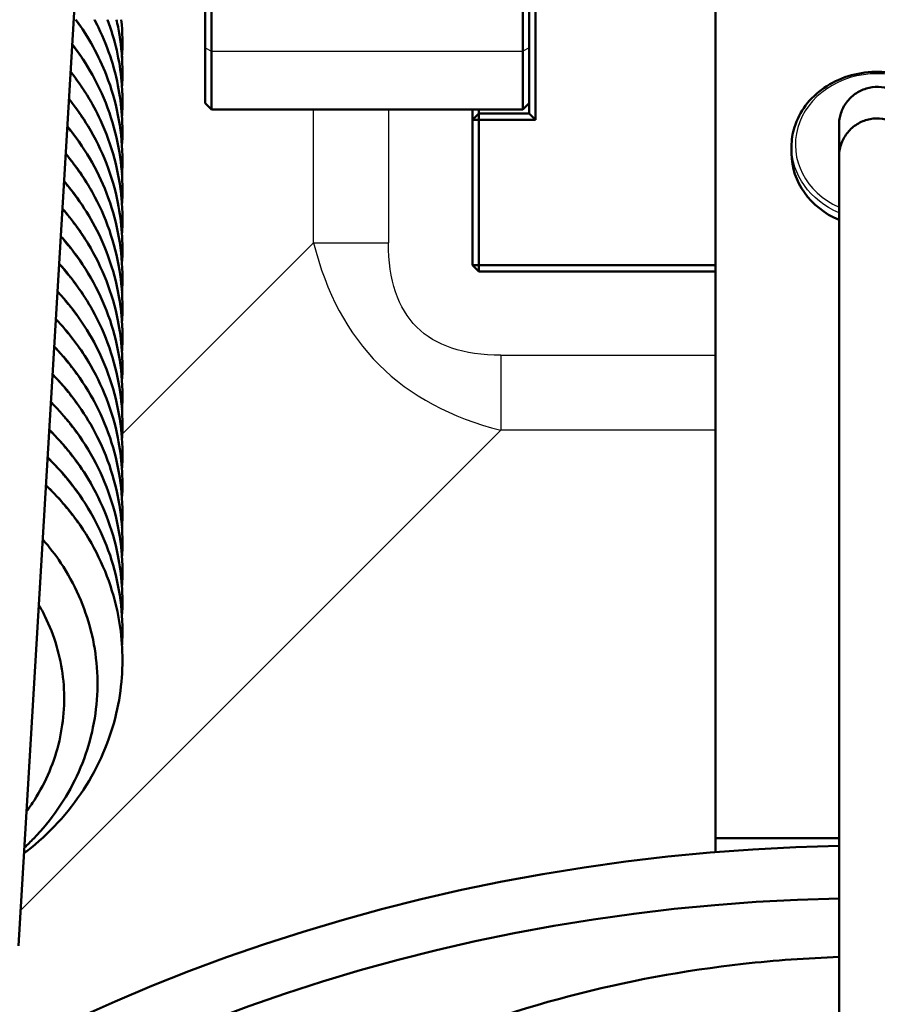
# Model space of a CAD drawing. Header units: millimetres. Extents: x 196 to 2279, y -1387 to 2348.
# Tile 63 of 82: x 365 to 432, y 1494 to 1571. Entities that reach past the tile are written whole.
import ezdxf

# ---------------------------------------------------------------- set-up
doc = ezdxf.new("R2010")
doc.units = ezdxf.units.MM
doc.header["$LTSCALE"] = 0.75
doc.layers.add('Visible', color=7, linetype='Continuous', lineweight=50)
doc.layers.add('Visible Narrow', color=7, linetype='Continuous', lineweight=25)

msp = doc.modelspace()

# ---------------------------------------------------------------- linework, layer by layer
at = {"layer": 'Visible', "extrusion": (0, 1, -2.96628e-13)}
for p, q in [((419.477, 2318.996, 219.695), (419.477, 1507.27, 688.345)), ((406.405, 2196.115, 278.485), (364.848, 1498.805, -556.942)), ((405.377, 1573.963, -797.284), (405.377, 1563.613, -797.284)), ((379.477, 1564.913, -468.952), (379.977, 1564.413, -468.952)), ((404.877, 1564.913, -468.952), (404.377, 1564.413, -468.952)), ((404.877, 1564.113, -797.784), (404.877, 1564.913, -797.784)), ((404.377, 1564.413, -468.952), (379.977, 1564.413, -468.952)), ((400.927, 1564.113, -797.784), (400.427, 1563.613, -797.784)), ((400.927, 1564.113, -797.784), (404.877, 1564.113, -797.784)), ((400.927, 1563.613, -797.284), (400.927, 1564.113, -797.784)), ((405.377, 1563.613, -797.284), (404.877, 1564.113, -797.784)), ((400.427, 1552.213, -797.784), (400.427, 1563.613, -797.784)), ((400.927, 1563.613, -797.284), (400.427, 1563.613, -797.784)), ((405.377, 1563.613, -797.284), (400.927, 1563.613, -797.284)), ((400.927, 1563.613, -797.284), (400.927, 1552.213, -797.284)), ((425.452, 1561.514, 658.298), (425.452, 1560.964, 657.345)), ((400.427, 1552.213, -797.784), (400.927, 1551.713, -797.784)), ((400.927, 1552.213, -797.284), (400.427, 1552.213, -797.784)), ((400.927, 1552.213, -797.284), (419.477, 1552.213, -797.284)), ((400.927, 1552.213, -797.284), (400.927, 1551.713, -797.784)), ((419.477, 1551.713, -797.784), (400.927, 1551.713, -797.784)), ((419.477, 1507.27, 688.345), (429.177, 1507.27, 688.345)), ((419.477, 1507.27, 688.345), (419.477, 1506.154, 686.412))]:
    msp.add_line(p, q, dxfattribs=at)
at = {"layer": 'Visible', "extrusion": (-1, 2.50122e-15, -7.37395e-28)}
msp.add_arc((-1583.463, -482.965, -379.477), 26.181, 57.14463, 122.85537, dxfattribs=at)
at = {"layer": 'Visible', "extrusion": (1, -2.78386e-15, 1.00535e-15)}
msp.add_arc((1583.463, -482.965, 379.977), 26.681, 57.14463, 122.85537, dxfattribs=at)
at = {"layer": 'Visible', "extrusion": (-1, 2.85144e-15, -1.39818e-16)}
msp.add_arc((-1583.463, -482.965, -404.377), 26.681, 57.14463, 122.85537, dxfattribs=at)
at = {"layer": 'Visible', "extrusion": (1, -2.72185e-15, 1.42488e-16)}
msp.add_arc((1583.463, -482.965, 404.877), 26.181, 57.14463, 122.85537, dxfattribs=at)
at = {"layer": 'Visible', "extrusion": (-1, 4.67462e-15, -9.77407e-16)}
msp.add_arc((-1574.413, -468.952, -379.477), 9.5, 0, 57.14463, dxfattribs=at)
at = {"layer": 'Visible', "extrusion": (1, -3.59561e-15, 8.49772e-16)}
msp.add_arc((1574.413, -468.952, 379.977), 10, 122.85537, 180, dxfattribs=at)
at = {"layer": 'Visible', "extrusion": (-1, 3.55271e-15, -9.28537e-16)}
msp.add_arc((-1574.413, -468.952, -404.377), 10, 0, 57.14463, dxfattribs=at)
at = {"layer": 'Visible', "extrusion": (1, -3.78485e-15, 8.94497e-16)}
msp.add_arc((1574.413, -468.952, 404.877), 9.5, 122.85537, 180, dxfattribs=at)
at = {"layer": 'Visible', "extrusion": (1, -1.03621e-14, -2.02698e-15)}
msp.add_arc((1566.613, -894.784, 400.427), 3, 180, 222.83343, dxfattribs=at)
at = {"layer": 'Visible', "extrusion": (-1, 0, 0)}
msp.add_arc((-1566.613, -894.784, -400.927), 2.5, 331.64236, 0, dxfattribs=at)
at = {"layer": 'Visible', "extrusion": (8.90498e-14, 0.5, 0.866025)}
msp.add_arc((-432.177, -1023.162, 1349.76), 6.725, 0, 63.50648, dxfattribs=at)
at = {"layer": 'Visible', "extrusion": (-1.3306e-16, -0.5, -0.866025)}
msp.add_arc((432.245, -826.481, -1350.633), 133.5, 180, 268.6831, dxfattribs=at)
at = {"layer": 'Visible', "extrusion": (-2.18791e-15, -0.5, -0.866025)}
msp.add_arc((432.245, -826.481, -1350.633), 128.738, 180, 268.63438, dxfattribs=at)
at = {"layer": 'Visible'}
for points, knots in [([(369.333, 1571.463, -710.687), (370.326, 1570.106, -711.217), (371.142, 1568.622, -711.789), (372.515, 1565.079, -713.138), (372.941, 1562.927, -713.946), (372.988, 1560.703, -714.783), (372.989, 1560.61, -714.818), (372.991, 1560.237, -714.958), (372.986, 1559.958, -715.064), (372.969, 1559.539, -715.221), (372.962, 1559.4, -715.274), (372.953, 1559.262, -715.326)], [226.345585, 226.345585, 226.345585, 226.345585, 226.872212, 226.872212, 227.555218, 227.555218, 227.585093, 227.585093, 227.674734, 227.674734, 227.7193, 227.7193, 227.7193, 227.7193]), ([(370.785, 1571.463, -718.238), (371.651, 1569.84, -718.863), (372.281, 1568.088, -719.527), (372.944, 1564.757, -720.782), (373.051, 1563.155, -721.385), (372.953, 1561.573, -721.981)], [239.825915, 239.825915, 239.825915, 239.825915, 240.40674, 240.40674, 240.912339, 240.912339, 240.912339, 240.912339]), ([(371.824, 1571.463, -725.778), (372.406, 1569.898, -726.373), (372.778, 1568.253, -726.991), (372.967, 1566.081, -727.809), (372.99, 1565.552, -728.008), (372.99, 1564.636, -728.353), (372.977, 1564.248, -728.499), (372.952, 1563.861, -728.645)], [253.285394, 253.285394, 253.285394, 253.285394, 253.8146328, 253.8146328, 253.984022, 253.984022, 254.108207, 254.108207, 254.108207, 254.108207]), ([(372.517, 1571.463, -733.308), (372.609, 1571.065, -733.458), (372.688, 1570.665, -733.609), (372.91, 1569.294, -734.125), (372.99, 1568.31, -734.496), (372.99, 1567.299, -734.876), (372.99, 1567.27, -734.887), (372.989, 1567.134, -734.938), (372.988, 1567.028, -734.978), (372.98, 1566.673, -735.112), (372.969, 1566.425, -735.206), (372.953, 1566.176, -735.299)], [266.7328434, 266.7328434, 266.7328434, 266.7328434, 266.8629236, 266.8629236, 267.1774778, 267.1774778, 267.1869316, 267.1869316, 267.2209023, 267.2209023, 267.3006762, 267.3006762, 267.3006762, 267.3006762]), ([(369.062, 1569.518, -703.889), (369.648, 1568.756, -704.188), (370.176, 1567.955, -704.498), (371.686, 1565.238, -705.546), (372.411, 1563.155, -706.334), (372.91, 1560.075, -707.494), (372.99, 1559.091, -707.864), (372.99, 1558.08, -708.245), (372.99, 1558.051, -708.256), (372.989, 1557.915, -708.307), (372.988, 1557.809, -708.347), (372.98, 1557.455, -708.481), (372.969, 1557.206, -708.574), (372.953, 1556.957, -708.668)], [213.102447, 213.102447, 213.102447, 213.102447, 213.402415, 213.402415, 214.086589, 214.086589, 214.401143, 214.401143, 214.410597, 214.410597, 214.444568, 214.444568, 214.524342, 214.524342, 214.524342, 214.524342]), ([(368.935, 1567.378, -697.167), (369.858, 1566.202, -697.629), (370.645, 1564.924, -698.122), (372.169, 1561.639, -699.381), (372.737, 1559.514, -700.179), (372.967, 1556.862, -701.178), (372.99, 1556.333, -701.377), (372.99, 1555.418, -701.722), (372.977, 1555.029, -701.868), (372.952, 1554.642, -702.014)], [199.888028, 199.888028, 199.888028, 199.888028, 200.354763, 200.354763, 201.038298, 201.038298, 201.207687, 201.207687, 201.331872, 201.331872, 201.331872, 201.331872]), ([(438.902, 1561.514, 658.298), (438.902, 1562.135, 657.96), (438.788, 1562.756, 657.623), (438.343, 1563.937, 656.979), (438.011, 1564.497, 656.673), (437.163, 1565.499, 656.124), (436.645, 1565.941, 655.88), (435.475, 1566.663, 655.482), (434.822, 1566.942, 655.327), (433.447, 1567.307, 655.125), (432.725, 1567.392, 655.078), (431.286, 1567.36, 655.095), (430.569, 1567.243, 655.161), (429.215, 1566.816, 655.397), (428.577, 1566.507, 655.568), (427.445, 1565.729, 655.997), (426.952, 1565.26, 656.255), (426.162, 1564.211, 656.829), (425.864, 1563.632, 657.146), (425.528, 1562.534, 657.744), (425.452, 1562.024, 658.021), (425.452, 1561.514, 658.298)], [3.141593, 3.141593, 3.141593, 3.141593, 3.457009, 3.457009, 3.773807, 3.773807, 4.093383, 4.093383, 4.415145, 4.415145, 4.737973, 4.737973, 5.061065, 5.061065, 5.383787, 5.383787, 5.705271, 5.705271, 6.024376, 6.024376, 6.283185, 6.283185, 6.283185, 6.283185]), ([(429.177, 1563.213, 674.655), (429.177, 1563.367, 674.688), (429.189, 1563.522, 674.721), (429.237, 1563.823, 674.786), (429.272, 1563.971, 674.817), (429.416, 1564.42, 674.914), (429.566, 1564.714, 674.976), (429.948, 1565.23, 675.086), (430.182, 1565.459, 675.135), (430.705, 1565.827, 675.212), (430.999, 1565.97, 675.242), (431.612, 1566.155, 675.281), (431.938, 1566.199, 675.29), (432.582, 1566.181, 675.287), (432.908, 1566.119, 675.274), (433.519, 1565.896, 675.227), (433.812, 1565.73, 675.192), (434.326, 1565.317, 675.104), (434.552, 1565.061, 675.05), (434.787, 1564.684, 674.97), (434.842, 1564.585, 674.949), (435.03, 1564.189, 674.864), (435.121, 1563.868, 674.796), (435.17, 1563.436, 674.702), (435.177, 1563.324, 674.678), (435.177, 1563.213, 674.655)], [0, 0, 0, 0, 0.0473335, 0.0473335, 0.0935734, 0.0935734, 0.1918577, 0.1918577, 0.2887892, 0.2887892, 0.3849095, 0.3849095, 0.4811037, 0.4811037, 0.5782484, 0.5782484, 0.6767837, 0.6767837, 0.7778899, 0.7778899, 0.81222, 0.81222, 0.9117344, 0.9117344, 0.945869, 0.945869, 0.945869, 0.945869]), ([(368.807, 1565.233, -690.446), (369.354, 1564.553, -690.713), (369.854, 1563.839, -690.991), (371.417, 1561.246, -691.995), (372.217, 1559.187, -692.776), (372.944, 1555.538, -694.151), (373.051, 1553.937, -694.754), (372.953, 1552.354, -695.35)], [186.673564, 186.673564, 186.673564, 186.673564, 186.945905, 186.945905, 187.630405, 187.630405, 188.136004, 188.136004, 188.136004, 188.136004]), ([(429.177, 1560.72, 947.107), (429.177, 1560.797, 947.106), (429.18, 1560.873, 947.105), (429.211, 1561.273, 947.102), (429.29, 1561.597, 947.099), (429.545, 1562.195, 947.094), (429.724, 1562.477, 947.092), (430.158, 1562.961, 947.088), (430.418, 1563.17, 947.086), (430.984, 1563.49, 947.083), (431.298, 1563.605, 947.082), (431.937, 1563.726, 947.081), (432.271, 1563.734, 947.081), (432.914, 1563.644, 947.082), (433.233, 1563.545, 947.083), (433.818, 1563.251, 947.085), (434.091, 1563.052, 947.087), (434.427, 1562.709, 947.09), (434.524, 1562.593, 947.091), (434.802, 1562.208, 947.094), (434.95, 1561.91, 947.097), (435.088, 1561.459, 947.1), (435.121, 1561.315, 947.102), (435.165, 1561.021, 947.104), (435.177, 1560.87, 947.105), (435.177, 1560.72, 947.107)], [0, 0, 0, 0, 0.0229711, 0.0229711, 0.1204151, 0.1204151, 0.2179193, 0.2179193, 0.3154756, 0.3154756, 0.4130543, 0.4130543, 0.5106186, 0.5106186, 0.6080815, 0.6080815, 0.7069296, 0.7069296, 0.7520993, 0.7520993, 0.8493589, 0.8493589, 0.893452, 0.893452, 0.9385478, 0.9385478, 0.9385478, 0.9385478]), ([(368.679, 1563.088, -683.725), (369.971, 1561.512, -684.345), (371.016, 1559.73, -685.034), (372.515, 1555.86, -686.507), (372.941, 1553.708, -687.314), (372.988, 1551.485, -688.152), (372.989, 1551.391, -688.187), (372.991, 1551.019, -688.327), (372.986, 1550.739, -688.432), (372.969, 1550.32, -688.59), (372.962, 1550.182, -688.642), (372.953, 1550.043, -688.695)], [173.457849, 173.457849, 173.457849, 173.457849, 174.095877, 174.095877, 174.778883, 174.778883, 174.808758, 174.808758, 174.8984, 174.8984, 174.942965, 174.942965, 174.942965, 174.942965]), ([(429.177, 1560.72, 692.185), (429.177, 1560.841, 691.718), (429.177, 1560.959, 691.25), (429.177, 1561.715, 688.161), (429.177, 1562.249, 685.508), (429.177, 1562.811, 681.484), (429.177, 1562.959, 680.126), (429.177, 1563.16, 677.398), (429.177, 1563.162, 676.025), (429.177, 1563.213, 674.655)], [10.999042, 10.999042, 10.999042, 10.999042, 11.143747, 11.143747, 11.953307, 11.953307, 12.362716, 12.362716, 12.77404, 12.77404, 12.77404, 12.77404]), ([(368.551, 1560.936, -677.008), (369.344, 1559.988, -677.381), (370.046, 1558.971, -677.777), (371.686, 1556.019, -678.915), (372.411, 1553.936, -679.702), (372.91, 1550.856, -680.863), (372.99, 1549.872, -681.233), (372.99, 1548.861, -681.614), (372.99, 1548.832, -681.625), (372.989, 1548.696, -681.676), (372.988, 1548.59, -681.716), (372.98, 1548.236, -681.849), (372.969, 1547.987, -681.943), (372.953, 1547.738, -682.037)], [160.241238, 160.241238, 160.241238, 160.241238, 160.62608, 160.62608, 161.310254, 161.310254, 161.624808, 161.624808, 161.634262, 161.634262, 161.668233, 161.668233, 161.748007, 161.748007, 161.748007, 161.748007]), ([(429.177, 1469.786, 1015.519), (429.177, 1472.349, 1019.711), (429.177, 1475.203, 1023.766), (429.177, 1481.353, 1030.545), (429.177, 1484.599, 1033.429), (429.177, 1490.203, 1036.682), (429.177, 1492.284, 1037.602), (429.177, 1497.334, 1039.059), (429.177, 1500.437, 1039.348), (429.177, 1506.095, 1038.861), (429.177, 1508.727, 1038.223), (429.177, 1514.372, 1036.19), (429.177, 1517.372, 1034.637), (429.177, 1524.27, 1030.215), (429.177, 1528.021, 1027.036), (429.177, 1536.488, 1018.474), (429.177, 1540.897, 1012.686), (429.177, 1549.582, 998.642), (429.177, 1553.471, 989.98), (429.177, 1558.85, 971.679), (429.177, 1560.282, 961.885), (429.177, 1560.691, 950.466), (429.177, 1560.69, 948.786), (429.177, 1560.72, 947.107)], [0, 0, 0, 0, 1.474182, 1.474182, 2.745828, 2.745828, 3.418118, 3.418118, 4.322702, 4.322702, 5.121716, 5.121716, 6.122528, 6.122528, 7.579752, 7.579752, 9.73486, 9.73486, 12.533465, 12.533465, 15.457198, 15.457198, 15.961106, 15.961106, 15.961106, 15.961106]), ([(368.423, 1558.784, -670.29), (369.569, 1557.441, -670.82), (370.534, 1555.946, -671.399), (372.169, 1552.42, -672.749), (372.737, 1550.295, -673.548), (372.967, 1547.643, -674.547), (372.99, 1547.115, -674.746), (372.99, 1546.199, -675.091), (372.977, 1545.811, -675.237), (372.952, 1545.423, -675.383)], [147.027616, 147.027616, 147.027616, 147.027616, 147.578429, 147.578429, 148.261963, 148.261963, 148.431353, 148.431353, 148.555538, 148.555538, 148.555538, 148.555538]), ([(368.294, 1556.627, -663.573), (369.045, 1555.766, -663.914), (369.719, 1554.845, -664.273), (371.417, 1552.027, -665.363), (372.217, 1549.969, -666.145), (372.944, 1546.319, -667.52), (373.051, 1544.718, -668.123), (372.953, 1543.135, -668.719)], [133.814334, 133.814334, 133.814334, 133.814334, 134.16957, 134.16957, 134.85407, 134.85407, 135.35967, 135.35967, 135.35967, 135.35967]), ([(368.165, 1554.471, -656.857), (368.239, 1554.389, -656.889), (368.311, 1554.306, -656.922), (369.812, 1552.562, -657.61), (370.961, 1550.652, -658.349), (372.515, 1546.641, -659.876), (372.941, 1544.489, -660.683), (372.988, 1542.266, -661.52), (372.989, 1542.173, -661.555), (372.991, 1541.8, -661.696), (372.986, 1541.52, -661.801), (372.969, 1541.102, -661.959), (372.962, 1540.963, -662.011), (372.953, 1540.824, -662.063)], [120.599045, 120.599045, 120.599045, 120.599045, 120.633367, 120.633367, 121.319543, 121.319543, 122.002548, 122.002548, 122.032423, 122.032423, 122.122065, 122.122065, 122.166631, 122.166631, 122.166631, 122.166631]), ([(368.037, 1552.307, -650.143), (369.043, 1551.197, -650.584), (369.922, 1549.976, -651.059), (371.686, 1546.8, -652.283), (372.411, 1544.718, -653.071), (372.91, 1541.637, -654.231), (372.99, 1540.653, -654.602), (372.99, 1539.643, -654.982), (372.99, 1539.613, -654.993), (372.989, 1539.478, -655.044), (372.988, 1539.372, -655.084), (372.98, 1539.017, -655.218), (372.969, 1538.768, -655.312), (372.953, 1538.52, -655.405)], [107.383725, 107.383725, 107.383725, 107.383725, 107.849746, 107.849746, 108.533919, 108.533919, 108.848474, 108.848474, 108.857927, 108.857927, 108.891898, 108.891898, 108.971672, 108.971672, 108.971672, 108.971672]), ([(367.908, 1550.145, -643.429), (369.282, 1548.659, -644.02), (370.427, 1546.957, -644.68), (372.169, 1543.201, -646.118), (372.737, 1541.077, -646.917), (372.967, 1538.425, -647.915), (372.99, 1537.896, -648.114), (372.99, 1536.98, -648.459), (372.977, 1536.592, -648.605), (372.952, 1536.204, -648.751)], [94.170684, 94.170684, 94.170684, 94.170684, 94.802094, 94.802094, 95.485629, 95.485629, 95.655018, 95.655018, 95.779203, 95.779203, 95.779203, 95.779203]), ([(367.778, 1547.976, -636.716), (368.739, 1546.957, -637.122), (369.589, 1545.841, -637.558), (371.417, 1542.808, -638.732), (372.217, 1540.75, -639.514), (372.944, 1537.1, -640.888), (373.051, 1535.499, -641.491), (372.953, 1533.916, -642.087)], [80.958518, 80.958518, 80.958518, 80.958518, 81.393235, 81.393235, 82.077735, 82.077735, 82.583335, 82.583335, 82.583335, 82.583335]), ([(367.649, 1545.809, -630.004), (367.902, 1545.547, -630.109), (368.146, 1545.278, -630.215), (369.812, 1543.343, -630.978), (370.961, 1541.433, -631.717), (372.515, 1537.422, -633.244), (372.941, 1535.27, -634.052), (372.988, 1533.047, -634.889), (372.989, 1532.954, -634.924), (372.991, 1532.581, -635.064), (372.986, 1532.301, -635.17), (372.969, 1531.883, -635.327), (372.962, 1531.744, -635.38), (372.953, 1531.605, -635.432)], [67.743778, 67.743778, 67.743778, 67.743778, 67.857032, 67.857032, 68.543208, 68.543208, 69.226214, 69.226214, 69.256088, 69.256088, 69.34573, 69.34573, 69.390296, 69.390296, 69.390296, 69.390296]), ([(367.52, 1543.637, -623.293), (368.744, 1542.385, -623.794), (369.802, 1540.973, -624.344), (371.686, 1537.581, -625.652), (372.411, 1535.499, -626.44), (372.91, 1532.418, -627.6), (372.99, 1531.434, -627.97), (372.99, 1530.424, -628.351), (372.99, 1530.394, -628.362), (372.989, 1530.259, -628.413), (372.988, 1530.153, -628.453), (372.98, 1529.798, -628.587), (372.969, 1529.549, -628.68), (372.953, 1529.301, -628.774)], [54.529306, 54.529306, 54.529306, 54.529306, 55.073411, 55.073411, 55.757585, 55.757585, 56.072139, 56.072139, 56.081593, 56.081593, 56.115564, 56.115564, 56.195337, 56.195337, 56.195337, 56.195337]), ([(367.39, 1541.465, -616.582), (367.441, 1541.414, -616.603), (367.491, 1541.363, -616.623), (369.079, 1539.738, -617.273), (370.353, 1537.896, -617.988), (372.169, 1533.982, -619.487), (372.737, 1531.858, -620.285), (372.967, 1529.206, -621.284), (372.99, 1528.677, -621.483), (372.99, 1527.761, -621.828), (372.977, 1527.373, -621.974), (372.952, 1526.985, -622.12)], [41.316709, 41.316709, 41.316709, 41.316709, 41.338959, 41.338959, 42.025759, 42.025759, 42.709294, 42.709294, 42.878683, 42.878683, 43.002868, 43.002868, 43.002868, 43.002868]), ([(367.261, 1539.287, -609.873), (368.435, 1538.13, -610.338), (369.464, 1536.83, -610.847), (371.417, 1533.589, -612.101), (372.217, 1531.531, -612.882), (372.944, 1527.881, -614.257), (373.051, 1526.28, -614.86), (372.953, 1524.697, -615.456)], [28.105576, 28.105576, 28.105576, 28.105576, 28.616901, 28.616901, 29.301401, 29.301401, 29.807, 29.807, 29.807, 29.807]), ([(367.131, 1537.109, -603.165), (367.57, 1536.685, -603.335), (367.988, 1536.243, -603.511), (369.812, 1534.124, -604.347), (370.961, 1532.214, -605.086), (372.515, 1528.203, -606.613), (372.941, 1526.052, -607.42), (372.988, 1523.828, -608.258), (372.989, 1523.735, -608.293), (372.991, 1523.362, -608.433), (372.986, 1523.082, -608.538), (372.969, 1522.663, -608.696), (372.962, 1522.524, -608.749), (372.953, 1522.384, -608.801)], [14.891533, 14.891533, 14.891533, 14.891533, 15.080698, 15.080698, 15.766873, 15.766873, 16.449879, 16.449879, 16.479754, 16.479754, 16.569396, 16.569396, 16.61421, 16.61421, 16.61421, 16.61421]), ([(367.001, 1534.928, -596.456), (367.911, 1534.063, -596.805), (368.737, 1533.118, -597.178), (370.725, 1530.345, -598.26), (371.692, 1528.35, -599.025), (372.749, 1524.646, -600.425), (372.99, 1522.933, -601.069), (372.99, 1521.205, -601.72), (372.99, 1521.175, -601.731), (372.989, 1521.04, -601.782), (372.988, 1520.934, -601.822), (372.978, 1520.51, -601.981), (372.963, 1520.192, -602.101), (372.868, 1518.921, -602.58), (372.722, 1517.97, -602.938), (372.01, 1514.934, -604.082), (371.13, 1512.885, -604.864), (368.754, 1509.244, -606.278), (367.236, 1507.599, -606.928), (365.427, 1506.191, -607.512), (365.355, 1506.136, -607.535), (365.282, 1506.08, -607.558)], [1.677747, 1.677747, 1.677747, 1.677747, 2.066113, 2.066113, 2.751396, 2.751396, 3.295804, 3.295804, 3.305258, 3.305258, 3.339229, 3.339229, 3.441167, 3.441167, 3.747685, 3.747685, 4.437679, 4.437679, 5.119062, 5.119062, 5.147357, 5.147357, 5.147357, 5.147357]), ([(366.748, 1530.685, -593.68), (367.261, 1530.099, -593.89), (367.733, 1529.481, -594.111), (369.24, 1527.214, -594.915), (370.047, 1525.393, -595.553), (370.992, 1521.646, -596.857), (371.14, 1519.671, -597.541), (370.766, 1515.823, -598.877), (370.238, 1513.901, -599.546), (368.578, 1510.345, -600.794), (367.42, 1508.669, -601.388), (365.795, 1506.989, -601.995), (365.555, 1506.754, -602.08), (365.308, 1506.525, -602.164)], [34.799967, 34.799967, 34.799967, 34.799967, 35.040568, 35.040568, 35.651772, 35.651772, 36.264123, 36.264123, 36.878882, 36.878882, 37.499417, 37.499417, 37.603219, 37.603219, 37.603219, 37.603219]), ([(366.442, 1525.547, -591.678), (366.607, 1525.261, -591.779), (366.762, 1524.971, -591.882), (367.646, 1523.176, -592.514), (368.129, 1521.536, -593.085), (368.513, 1518.234, -594.232), (368.416, 1516.529, -594.823), (367.661, 1513.27, -595.957), (366.991, 1511.676, -596.516), (365.893, 1509.94, -597.132), (365.69, 1509.644, -597.238), (365.477, 1509.353, -597.342)], [24.147093, 24.147093, 24.147093, 24.147093, 24.250151, 24.250151, 24.776782, 24.776782, 25.305086, 25.305086, 25.836452, 25.836452, 25.948466, 25.948466, 25.948466, 25.948466]), ([(356.056, 1457.154, 916.716), (360.366, 1464.362, 913.612), (365.909, 1470.859, 910.759), (379.04, 1482.15, 905.724), (386.701, 1486.866, 903.576), (403.385, 1494.007, 900.295), (412.44, 1496.365, 899.194), (424.157, 1497.672, 898.584), (426.665, 1497.853, 898.499), (429.177, 1497.937, 898.46)], [0.475503, 0.475503, 0.475503, 0.475503, 0.786121, 0.786121, 1.109501, 1.109501, 1.44201, 1.44201, 1.531998, 1.531998, 1.531998, 1.531998])]:
    msp.add_open_spline(points, degree=3, knots=knots, dxfattribs=at)
for points in [[(372.898, 1571.463, -740.834), (372.996, 1570.48, -741.204), (373.014, 1569.484, -741.579), (372.952, 1568.495, -741.952)], [(429.177, 1560.725, 659.1), (429.177, 1560.724, 659.101), (429.177, 1560.722, 659.102), (429.177, 1560.72, 659.103)]]:
    msp.add_open_spline(points, degree=3, dxfattribs=at)
at = {"layer": 'Visible Narrow', "extrusion": (0, 1, -2.96628e-13)}
for p, q in [((379.477, 1569.259, -460.972), (379.977, 1568.988, -460.552)), ((379.977, 1568.988, -460.552), (404.377, 1568.988, -460.552)), ((404.877, 1569.259, -460.972), (404.377, 1568.988, -460.552)), ((387.981, 1553.95, -905.717), (387.981, 1564.413, -905.717)), ((393.854, 1564.413, -905.284), (393.854, 1553.95, -905.284)), ((372.975, 1538.944, -907.945), (387.981, 1553.95, -905.717)), ((402.664, 1545.141, -905.284), (419.477, 1545.141, -905.284)), ((402.664, 1539.268, -905.717), (365.016, 1501.62, -911.306)), ((419.477, 1539.268, -905.717), (402.664, 1539.268, -905.717))]:
    msp.add_line(p, q, dxfattribs=at)
at = {"layer": 'Visible Narrow', "extrusion": (5.85643e-15, 0.5, 0.866025)}
msp.add_arc((-432.177, -1023.162, 1351.16), 6.425, 117.83495, 62.16505, dxfattribs=at)
at = {"layer": 'Visible Narrow', "extrusion": (1.43607e-13, -0.5, -0.866025)}
msp.add_arc((432.177, -1023.162, -1350.86), 6.725, 116.49352, 180, dxfattribs=at)
at = {"layer": 'Visible Narrow', "extrusion": (0, 1, -2.96628e-13)}
msp.add_arc((-393.854, -945.284, 1553.95), 40, 81.557, 90, dxfattribs=at)
at = {"layer": 'Visible Narrow', "extrusion": (1, 6.77053e-15, -1.9984e-14)}
msp.add_arc((1545.141, -945.284, 402.664), 40, 90, 98.443, dxfattribs=at)
at = {"layer": 'Visible Narrow'}
for points, weights, knots in [([(372.99, 1560.414, -714.892), (372.99, 1562.619, -713.994), (372.461, 1564.769, -713.118), (371.567, 1568.401, -711.639), (369.296, 1571.463, -710.353)], [0.987463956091, 0.987463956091, 1, 0.978998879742, 0.993180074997], [-0.784090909, -0.784090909, -0.784090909, -0.782467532, -0.782467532, -0.779747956, -0.779747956, -0.779747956]), ([(372.99, 1562.719, -721.55), (372.99, 1564.924, -720.652), (372.461, 1567.074, -719.776), (371.897, 1569.365, -718.842), (370.764, 1571.463, -717.973)], [0.987463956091, 0.987463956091, 1, 0.986646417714, 0.987517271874], [-0.829545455, -0.829545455, -0.829545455, -0.827922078, -0.827922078, -0.826192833, -0.826192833, -0.826192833]), ([(372.99, 1565.024, -728.207), (372.99, 1567.229, -727.309), (372.461, 1569.378, -726.434), (372.2, 1570.438, -726.002), (371.814, 1571.463, -725.581)], [0.987463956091, 0.987463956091, 1, 0.993780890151, 0.990647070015], [-0.875, -0.875, -0.875, -0.873376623, -0.873376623, -0.872571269, -0.872571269, -0.872571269]), ([(372.99, 1558.11, -708.234), (372.99, 1560.315, -707.336), (372.461, 1562.464, -706.46), (371.519, 1566.291, -704.902), (369.059, 1569.471, -703.564)], [0.987463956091, 0.987463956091, 1, 0.977902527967, 0.99475660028], [-0.738636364, -0.738636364, -0.738636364, -0.737012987, -0.737012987, -0.734151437, -0.734151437, -0.734151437]), ([(372.99, 1555.805, -701.576), (372.99, 1558.01, -700.678), (372.461, 1560.16, -699.802), (371.494, 1564.088, -698.202), (368.932, 1567.33, -696.838)], [0.987463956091, 0.987463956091, 1, 0.977323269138, 0.995666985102], [-0.693181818, -0.693181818, -0.693181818, -0.691558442, -0.691558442, -0.688621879, -0.688621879, -0.688621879]), ([(372.99, 1553.5, -694.918), (372.99, 1555.705, -694.02), (372.461, 1557.855, -693.145), (371.469, 1561.885, -691.503), (368.804, 1565.185, -690.112)], [0.987463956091, 0.987463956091, 1, 0.97675069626, 0.996619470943], [-0.647727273, -0.647727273, -0.647727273, -0.646103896, -0.646103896, -0.643093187, -0.643093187, -0.643093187]), ([(372.99, 1551.196, -688.26), (372.99, 1553.4, -687.362), (372.461, 1555.55, -686.487), (371.444, 1559.681, -684.804), (368.676, 1563.037, -683.389)], [0.987463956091, 0.987463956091, 1, 0.976184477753, 0.997612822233], [-0.602272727, -0.602272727, -0.602272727, -0.600649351, -0.600649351, -0.597565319, -0.597565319, -0.597565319]), ([(372.99, 1548.891, -681.603), (372.99, 1551.096, -680.705), (372.461, 1553.245, -679.829), (371.42, 1557.476, -678.106), (368.548, 1560.886, -676.666)], [0.987463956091, 0.987463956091, 1, 0.97562430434, 0.998645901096], [-0.556818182, -0.556818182, -0.556818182, -0.555194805, -0.555194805, -0.552038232, -0.552038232, -0.552038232]), ([(372.99, 1546.586, -674.945), (372.99, 1548.791, -674.047), (372.461, 1550.941, -673.171), (371.395, 1555.27, -671.408), (368.419, 1558.733, -669.944)], [0.987463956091, 0.987463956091, 1, 0.97506988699, 0.999717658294], [-0.511363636, -0.511363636, -0.511363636, -0.50974026, -0.50974026, -0.506511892, -0.506511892, -0.506511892]), ([(372.99, 1544.281, -668.287), (372.99, 1546.486, -667.389), (372.461, 1548.636, -666.513), (371.389, 1552.991, -664.74), (368.386, 1556.466, -663.27), (368.339, 1556.521, -663.247), (368.291, 1556.576, -663.224)], [0.987463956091, 0.987463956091, 1, 0.974927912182, 1, 0.999593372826, 0.999199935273], [-0.465909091, -0.465909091, -0.465909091, -0.464285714, -0.464285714, -0.461038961, -0.461038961, -0.460986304, -0.460986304, -0.460986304]), ([(372.99, 1541.977, -661.629), (372.99, 1544.182, -660.731), (372.461, 1546.331, -659.855), (371.389, 1550.686, -658.082), (368.386, 1554.162, -656.612), (368.275, 1554.29, -656.558), (368.162, 1554.417, -656.504)], [0.987463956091, 0.987463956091, 1, 0.974927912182, 1, 0.999051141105, 0.998174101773], [-0.420454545, -0.420454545, -0.420454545, -0.418831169, -0.418831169, -0.415584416, -0.415584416, -0.415461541, -0.415461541, -0.415461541]), ([(372.99, 1539.672, -654.971), (372.99, 1541.877, -654.073), (372.461, 1544.027, -653.198), (371.389, 1548.381, -651.424), (368.386, 1551.857, -649.954), (368.213, 1552.058, -649.869), (368.033, 1552.255, -649.786)], [0.987463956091, 0.987463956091, 1, 0.974927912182, 1, 0.998515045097, 0.997205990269], [-0.375, -0.375, -0.375, -0.373376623, -0.373376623, -0.37012987, -0.37012987, -0.369937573, -0.369937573, -0.369937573]), ([(372.99, 1537.367, -648.313), (372.99, 1539.572, -647.415), (372.461, 1541.722, -646.54), (371.389, 1546.076, -644.766), (368.386, 1549.552, -643.297), (368.151, 1549.825, -643.181), (367.904, 1550.09, -643.069)], [0.987463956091, 0.987463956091, 1, 0.974927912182, 1, 0.997984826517, 0.996293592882], [-0.329545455, -0.329545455, -0.329545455, -0.327922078, -0.327922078, -0.324675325, -0.324675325, -0.324414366, -0.324414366, -0.324414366]), ([(372.99, 1535.063, -641.656), (372.99, 1537.268, -640.758), (372.461, 1539.417, -639.882), (371.389, 1543.772, -638.108), (368.386, 1547.248, -636.639), (368.089, 1547.592, -636.493), (367.775, 1547.923, -636.352)], [0.987463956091, 0.987463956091, 1, 0.974927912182, 1, 0.997460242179, 0.995435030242], [-0.284090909, -0.284090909, -0.284090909, -0.282467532, -0.282467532, -0.279220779, -0.279220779, -0.278891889, -0.278891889, -0.278891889]), ([(372.99, 1532.758, -634.998), (372.99, 1534.963, -634.1), (372.461, 1537.112, -633.224), (371.389, 1541.467, -631.45), (368.386, 1544.943, -629.981), (368.028, 1545.358, -629.806), (367.646, 1545.753, -629.637)], [0.987463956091, 0.987463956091, 1, 0.974927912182, 1, 0.996941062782, 0.994628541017], [-0.238636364, -0.238636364, -0.238636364, -0.237012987, -0.237012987, -0.233766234, -0.233766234, -0.233370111, -0.233370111, -0.233370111]), ([(372.99, 1530.453, -628.34), (372.99, 1532.658, -627.442), (372.461, 1534.808, -626.566), (371.389, 1539.162, -624.793), (368.386, 1542.638, -623.323), (367.968, 1543.123, -623.118), (367.516, 1543.581, -622.922)], [0.987463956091, 0.987463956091, 1, 0.974927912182, 1, 0.996427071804, 0.993872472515], [-0.193181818, -0.193181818, -0.193181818, -0.191558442, -0.191558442, -0.188311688, -0.188311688, -0.187849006, -0.187849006, -0.187849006]), ([(372.99, 1528.148, -621.682), (372.99, 1530.353, -620.784), (372.461, 1532.503, -619.908), (371.389, 1536.858, -618.135), (368.386, 1540.333, -616.665), (367.908, 1540.887, -616.431), (367.387, 1541.407, -616.208)], [0.987463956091, 0.987463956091, 1, 0.974927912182, 1, 0.995918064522, 0.993165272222], [-0.147727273, -0.147727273, -0.147727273, -0.146103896, -0.146103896, -0.142857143, -0.142857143, -0.142328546, -0.142328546, -0.142328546]), ([(372.99, 1525.844, -615.024), (372.99, 1528.049, -614.126), (372.461, 1530.198, -613.251), (371.389, 1534.553, -611.477), (368.386, 1538.029, -610.007), (367.848, 1538.651, -609.744), (367.257, 1539.23, -609.495)], [0.987463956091, 0.987463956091, 1, 0.974927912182, 1, 0.99541384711, 0.992505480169], [-0.102272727, -0.102272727, -0.102272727, -0.100649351, -0.100649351, -0.097402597, -0.097402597, -0.096808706, -0.096808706, -0.096808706]), ([(372.99, 1523.539, -608.366), (372.99, 1525.744, -607.468), (372.461, 1527.894, -606.593), (371.389, 1532.248, -604.819), (368.386, 1535.724, -603.35), (367.789, 1536.415, -603.058), (367.127, 1537.052, -602.783)], [0.987463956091, 0.987463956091, 1, 0.974927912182, 1, 0.994914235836, 0.991891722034], [-0.056818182, -0.056818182, -0.056818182, -0.055194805, -0.055194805, -0.051948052, -0.051948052, -0.051289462, -0.051289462, -0.051289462]), ([(372.99, 1521.234, -601.709), (372.99, 1523.439, -600.811), (372.461, 1525.589, -599.935), (371.389, 1529.943, -598.161), (368.386, 1533.419, -596.692), (367.731, 1534.178, -596.371), (366.997, 1534.871, -596.072)], [0.987463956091, 0.987463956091, 1, 0.974927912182, 1, 0.994419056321, 0.991322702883], [-0.011363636, -0.011363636, -0.011363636, -0.00974026, -0.00974026, -0.006493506, -0.006493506, -0.005770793, -0.005770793, -0.005770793])]:
    msp.add_rational_spline(points, weights, degree=2, knots=knots, dxfattribs=at)
for points, weights in [([(372.99, 1567.329, -734.865), (372.99, 1569.42, -734.014), (372.513, 1571.463, -733.181)], [0.987463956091, 0.987463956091, 0.99873838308]), ([(372.99, 1569.633, -741.523), (372.99, 1570.55, -741.15), (372.897, 1571.463, -740.778)], [0.987463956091, 0.987463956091, 0.989632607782])]:
    msp.add_rational_spline(points, weights, degree=2, dxfattribs=at)
for points, knots in [([(429.177, 1560.72, 692.185), (429.177, 1562.034, 687.125), (429.177, 1563.091, 681.312), (429.177, 1563.213, 675.383), (429.177, 1563.213, 674.655)], [-0.09297537, -0.09297537, -0.09297537, -0.09297537, -0.0588, -0.0540272, -0.0540272, -0.0540272, -0.0540272]), ([(429.177, 1469.786, 1015.519), (429.177, 1470.723, 1017.051), (429.177, 1473.087, 1020.701), (429.177, 1476.871, 1025.705), (429.177, 1481.129, 1030.269), (429.177, 1485.367, 1033.817), (429.177, 1489.58, 1036.42), (429.177, 1494.462, 1038.439), (429.177, 1499.986, 1039.412), (429.177, 1505.984, 1038.958), (429.177, 1510.001, 1037.8), (429.177, 1514.973, 1035.898), (429.177, 1520.966, 1032.709), (429.177, 1532.086, 1023.793), (429.177, 1542.432, 1011.053), (429.177, 1549.945, 997.472), (429.177, 1558.36, 977.35), (429.177, 1560.72, 960.908), (429.177, 1560.72, 947.107)], [-0.9964148, -0.9964148, -0.9964148, -0.9964148, -0.9895833, -0.9791667, -0.96875, -0.9583333, -0.9479167, -0.9375, -0.921875, -0.90625, -0.8915963, -0.890625, -0.8671875, -0.84375, -0.796875, -0.7680993, -0.75, -0.6604057, -0.6604057, -0.6604057, -0.6604057]), ([(387.981, 1553.95, -905.717), (388.946, 1550.038, -905.574), (390.659, 1546.848, -905.503), (395.562, 1541.945, -905.503), (398.752, 1540.233, -905.574), (402.664, 1539.268, -905.717)], [6.1791766, 6.1791766, 6.1791766, 6.1791766, 6.2831853, 6.2831853, 6.387194, 6.387194, 6.387194, 6.387194]), ([(402.664, 1545.141, -905.284), (399.738, 1545.141, -905.284), (397.534, 1545.878, -905.284), (396.063, 1547.349, -905.284), (394.592, 1548.82, -905.284), (393.854, 1551.024, -905.284), (393.854, 1553.95, -905.284)], [6.1791766, 6.1791766, 6.1791766, 6.1791766, 6.2831853, 6.2831853, 6.2831853, 6.387194, 6.387194, 6.387194, 6.387194])]:
    msp.add_open_spline(points, degree=3, knots=knots, dxfattribs=at)

doc.saveas('drawing.dxf')
